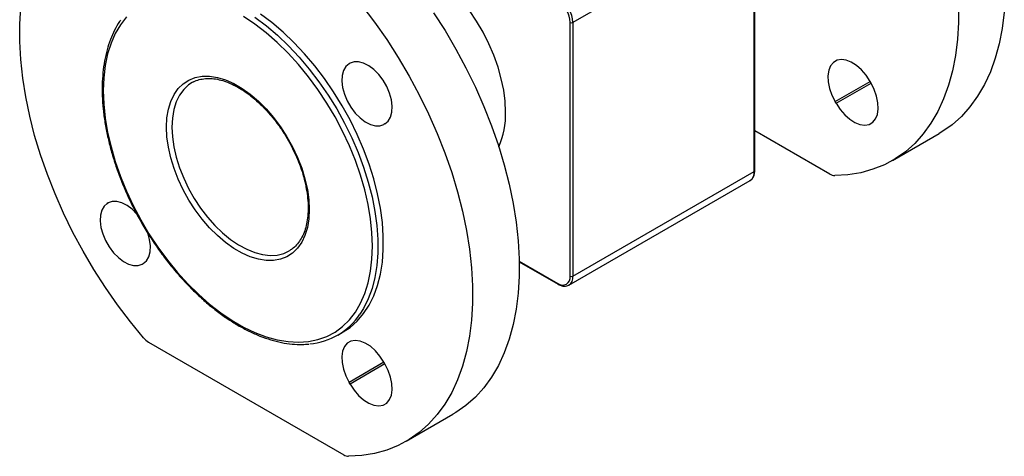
# Model space of a CAD drawing. Header units: millimetres. Extents: x 15 to 415, y 5 to 292.
# Tile 4 of 30: x 82 to 132, y 189 to 212. Entities that reach past the tile are written whole.
import ezdxf

# ---------------------------------------------------------------- set-up
doc = ezdxf.new("R2010")
doc.units = ezdxf.units.MM

msp = doc.modelspace()

# ---------------------------------------------------------------- linework, layer by layer
at = {"color": 7, "linetype": 'Continuous', "lineweight": 25}
for p, q in [((119.4455, 216.8463), (110.1117, 211.458)), ((119.4455, 203.7816), (119.4455, 216.8463)), ((119.4748, 203.8224), (119.4748, 216.8871)), ((109.9702, 198.3933), (109.9702, 211.458)), ((110.1117, 211.458), (110.1117, 198.3933)), ((98.6325, 209.3589), (98.5825, 209.3301)), ((125.4641, 208.3357), (125.4141, 208.4223)), ((90.5712, 208.3967), (90.4999, 208.3578)), ((123.6641, 207.2963), (123.6141, 207.3829)), ((100.4325, 206.2413), (100.3825, 206.2124)), ((123.3385, 203.656), (119.4748, 205.8865)), ((126.5634, 204.3515), (128.9676, 205.7394)), ((110.1117, 198.3933), (119.4455, 203.7816)), ((109.9045, 197.9355), (119.2383, 203.3238)), ((86.1325, 202.1405), (86.1825, 202.1694)), ((87.9325, 199.0228), (87.9825, 199.0517)), ((107.3512, 199.1365), (109.3546, 197.98)), ((97.9993, 195.3671), (98.2821, 195.5304)), ((88.2581, 195.0066), (98.307, 189.2055)), ((100.4325, 193.8853), (100.3825, 193.9719)), ((98.6325, 192.8458), (98.5825, 192.9324)), ((101.5319, 189.9011), (103.936, 191.289))]:
    msp.add_line(p, q, dxfattribs=at)
at = {"color": 8, "linetype": 'Continuous', "lineweight": 25}
for p, q in [((98.6353, 209.3605), (98.5825, 209.3301)), ((123.6141, 207.3829), (125.4143, 208.4221)), ((123.6641, 207.2963), (125.4643, 208.3355)), ((86.1853, 202.171), (86.1325, 202.1405)), ((107.3506, 199.1708), (109.3339, 198.0258)), ((100.3827, 193.9716), (98.5825, 192.9324)), ((100.4327, 193.885), (98.6325, 192.8458))]:
    msp.add_line(p, q, dxfattribs=at)
at = {"color": 7, "linetype": 'Continuous', "lineweight": 25, "flags": 128}
for points in [[(106.6468, 206.8442), (106.622, 207.3967), (106.5478, 207.9715), (106.425, 208.5623), (106.2551, 209.1623), (106.0399, 209.7647), (105.7819, 210.3627), (105.4841, 210.9494), (105.1497, 211.5184), (104.7827, 212.0631), (104.3871, 212.5773), (103.9674, 213.0552), (103.5284, 213.4914), (103.0751, 213.881), (102.6126, 214.2196), (102.1461, 214.5032), (101.6809, 214.7287), (101.2223, 214.8936), (100.7755, 214.996), (100.3456, 215.0347), (100.2412, 215.0343)], [(88.0021, 195.2252), (87.32, 196.0523), (86.6645, 196.9156), (86.0385, 197.8113), (85.4447, 198.7354), (84.8858, 199.6839), (84.3643, 200.6523), (83.8825, 201.6366), (83.4426, 202.6322), (83.0464, 203.6347), (82.6958, 204.6397), (82.3924, 205.6428), (82.1374, 206.6393), (81.9321, 207.625), (81.7773, 208.5953), (81.6737, 209.5461), (81.6218, 210.473), (81.6218, 211.372), (81.6737, 212.239)], [(99.245, 212.3295), (99.9005, 211.4662), (100.5266, 210.5704), (101.1203, 209.6463), (101.6792, 208.6979), (102.2007, 207.7294), (102.6825, 206.7452), (103.1225, 205.7496), (103.5186, 204.747), (103.8692, 203.742), (104.1727, 202.739), (104.4276, 201.7424), (104.633, 200.7568), (104.7878, 199.7864), (104.8914, 198.8357), (104.9433, 197.9087), (104.9433, 197.0098), (104.8914, 196.1428), (104.7878, 195.3117), (104.633, 194.52), (104.4276, 193.7715), (104.1727, 193.0693), (103.8692, 192.4166), (103.5186, 191.8164), (103.1225, 191.2712), (102.6825, 190.7836), (102.2007, 190.3556), (101.6792, 189.9892), (101.1203, 189.6861), (100.5266, 189.4475), (99.9005, 189.2746), (99.245, 189.1681), (98.563, 189.1285)], [(102.9307, 211.9583), (103.5245, 211.0342), (104.0834, 210.0858), (104.6049, 209.1173), (105.0867, 208.1331), (105.5267, 207.1375), (105.9228, 206.1349), (106.2734, 205.1299), (106.5768, 204.1269), (106.8318, 203.1303), (107.0371, 202.1447), (107.192, 201.1743), (107.2955, 200.2236), (107.3475, 199.2966), (107.3475, 198.3977), (107.2955, 197.5307), (107.192, 196.6995), (107.0371, 195.9079), (106.8318, 195.1594), (106.5768, 194.4572), (106.2734, 193.8045), (105.9228, 193.2043), (105.5267, 192.6591), (105.0867, 192.1715), (104.6049, 191.7435), (104.0834, 191.3771), (103.936, 191.289)], [(129.9749, 212.3592), (129.9749, 211.4602), (129.923, 210.5932), (129.8194, 209.7621), (129.6646, 208.9705), (129.4592, 208.2219), (129.2042, 207.5197), (128.9008, 206.867), (128.5502, 206.2668), (128.1541, 205.7216), (127.7141, 205.234), (127.2323, 204.806), (126.7108, 204.4397), (126.1519, 204.1365), (125.5581, 203.898), (124.9321, 203.725), (124.2766, 203.6185), (123.5946, 203.5789)], [(132.3271, 211.9811), (132.2235, 211.15), (132.0687, 210.3583), (131.8634, 209.6098), (131.6084, 208.9076), (131.305, 208.2549), (130.9544, 207.6547), (130.5582, 207.1095), (130.1183, 206.6219), (129.6365, 206.1939), (129.115, 205.8276), (128.9676, 205.7394)], [(85.9286, 207.9464), (85.9536, 207.2533), (86.0283, 206.5365), (86.1522, 205.8009), (86.3245, 205.052), (86.5438, 204.2952), (86.8086, 203.5358), (87.117, 202.7794), (87.4668, 202.0313), (87.8554, 201.2971), (88.28, 200.582), (88.7377, 199.8911), (89.225, 199.2294), (89.7385, 198.6017), (90.2745, 198.0125), (90.8291, 197.466), (91.3983, 196.9663), (91.9781, 196.5168), (92.5642, 196.1209), (93.1524, 195.7813), (93.7385, 195.5006), (94.3182, 195.2807), (94.8874, 195.1232), (95.442, 195.0293), (95.978, 194.9997), (96.4915, 195.0345), (96.9789, 195.1335), (97.4365, 195.296), (97.8612, 195.5209), (98.2498, 195.8064), (98.5995, 196.1506), (98.9079, 196.551), (99.1728, 197.0046), (99.3921, 197.5083), (99.5643, 198.0583), (99.6882, 198.6507), (99.7629, 199.2813), (99.7879, 199.9456), (99.7629, 200.6386), (99.6882, 201.3555), (99.5643, 202.091), (99.3921, 202.8399), (99.1728, 203.5968), (98.9079, 204.3561), (98.5995, 205.1126), (98.2498, 205.8606), (97.8612, 206.5948), (97.4365, 207.31), (96.9789, 208.0009), (96.4915, 208.6625), (95.978, 209.2902), (95.442, 209.8794), (94.8874, 210.4259), (94.3182, 210.9257), (93.7385, 211.3751), (93.1524, 211.7711)], [(87.117, 211.7413), (86.8086, 211.3409), (86.5438, 210.8873), (86.3245, 210.3837), (86.1522, 209.8336), (86.0283, 209.2412), (85.9536, 208.6106), (85.9286, 207.9464)], [(98.2821, 195.5304), (98.6353, 195.7654), (99.0031, 196.0889), (99.3309, 196.4693), (99.6162, 196.9039), (99.857, 197.3896), (100.0518, 197.923), (100.1991, 198.5004), (100.2978, 199.1176), (100.3474, 199.7705), (100.3474, 200.4544), (100.2978, 201.1644), (100.1991, 201.8957), (100.0518, 202.6431), (99.857, 203.4014), (99.6162, 204.1652), (99.3309, 204.9292), (99.0031, 205.6879), (98.6353, 206.4362), (98.2299, 207.1688), (97.7898, 207.8804), (97.3181, 208.5662), (96.8181, 209.2213), (96.2932, 209.8411), (95.7473, 210.4213), (95.1841, 210.9578), (94.6075, 211.4468), (94.0217, 211.8849)], [(100.4325, 206.2413), (100.6, 206.3834), (100.7208, 206.5874), (100.7897, 206.8445), (100.8036, 207.1433), (100.762, 207.4708), (100.6666, 207.8127), (100.5217, 208.154), (100.3335, 208.4799), (100.1104, 208.7761), (99.862, 209.0296), (99.5991, 209.2294), (99.3334, 209.3667), (99.0764, 209.4356), (98.8393, 209.4329), (98.6325, 209.3589)], [(125.4141, 208.4223), (125.2073, 208.7351), (124.9702, 209.0114), (124.7132, 209.2393), (124.4475, 209.4088), (124.1847, 209.5125), (123.9363, 209.5457), (123.7131, 209.5072), (123.525, 209.3986), (123.38, 209.2245), (123.2847, 208.9927), (123.2431, 208.7133), (123.257, 208.3984), (123.3259, 208.0618), (123.4467, 207.7183), (123.6141, 207.3829)], [(98.5825, 209.3301), (98.4151, 209.188), (98.2943, 208.9839), (98.2254, 208.7269), (98.2115, 208.4281), (98.2531, 208.1006), (98.3485, 207.7586), (98.4934, 207.4173), (98.6815, 207.0914), (98.9047, 206.7952), (99.1531, 206.5417), (99.4159, 206.3419), (99.6816, 206.2046), (99.9387, 206.1358), (100.1757, 206.1384), (100.3825, 206.2124)], [(89.1813, 206.0686), (89.2062, 206.5472), (89.2804, 206.9906), (89.4031, 207.3928), (89.5724, 207.7484), (89.7862, 208.0526), (90.0416, 208.3013), (90.335, 208.4911), (90.6625, 208.6193), (91.0198, 208.6844), (91.4019, 208.6855), (91.8037, 208.6224), (92.2198, 208.4961), (92.6445, 208.3082), (93.0721, 208.0614), (93.4968, 207.7589), (93.9128, 207.4048), (94.3146, 207.004), (94.6967, 206.5618), (95.054, 206.0842), (95.3815, 205.5777), (95.675, 205.0492), (95.9303, 204.5057), (96.1441, 203.9547), (96.3135, 203.4035), (96.4361, 202.8597), (96.5104, 202.3306), (96.5352, 201.8233), (96.5104, 201.3447), (96.4361, 200.9013), (96.3135, 200.4991), (96.1441, 200.1435), (95.9303, 199.8393), (95.675, 199.5906), (95.3815, 199.4009), (95.054, 199.2726), (94.6967, 199.2075), (94.3146, 199.2065), (93.9128, 199.2695), (93.4968, 199.3959), (93.0721, 199.5837), (92.6445, 199.8306), (92.2198, 200.133), (91.8037, 200.4871), (91.4019, 200.8879), (91.0198, 201.3301), (90.6625, 201.8077), (90.335, 202.3142), (90.0416, 202.8427), (89.7862, 203.3862), (89.5724, 203.9372), (89.4031, 204.4884), (89.2804, 205.0322), (89.2062, 205.5613), (89.1813, 206.0686)], [(123.6641, 207.2963), (123.8709, 206.9835), (124.108, 206.7072), (124.365, 206.4793), (124.6307, 206.3098), (124.8935, 206.2061), (125.1419, 206.1728), (125.3651, 206.2114), (125.5533, 206.32), (125.6982, 206.494), (125.7935, 206.7259), (125.8352, 207.0053), (125.8212, 207.3202), (125.7524, 207.6567), (125.6316, 208.0003), (125.4641, 208.3357)], [(86.1325, 202.1405), (85.9651, 201.9984), (85.8443, 201.7943), (85.7754, 201.5373), (85.7615, 201.2385), (85.8031, 200.911), (85.8985, 200.5691), (86.0434, 200.2277), (86.2315, 199.9018), (86.4547, 199.6057), (86.7031, 199.3521), (86.9659, 199.1524), (87.2316, 199.015), (87.4887, 198.9462), (87.7257, 198.9488), (87.9325, 199.0228)], [(87.7147, 201.5213), (87.6604, 201.5865), (87.412, 201.8401), (87.1491, 202.0398), (86.8834, 202.1772), (86.6264, 202.246), (86.3893, 202.2434), (86.1825, 202.1694)], [(87.9825, 199.0517), (88.15, 199.1938), (88.2708, 199.3978), (88.3397, 199.6549), (88.3536, 199.9537), (88.312, 200.2812), (88.2166, 200.6231), (88.1959, 200.68)], [(100.3825, 193.9719), (100.1757, 194.2846), (99.9387, 194.561), (99.6816, 194.7889), (99.4159, 194.9584), (99.1531, 195.062), (98.9047, 195.0953), (98.6815, 195.0568), (98.4934, 194.9481), (98.3485, 194.7741), (98.2531, 194.5423), (98.2115, 194.2628), (98.2254, 193.948), (98.2943, 193.6114), (98.4151, 193.2679), (98.5825, 192.9324)], [(98.6325, 192.8458), (98.8393, 192.5331), (99.0764, 192.2567), (99.3334, 192.0288), (99.5991, 191.8593), (99.862, 191.7557), (100.1104, 191.7224), (100.3335, 191.7609), (100.5217, 191.8696), (100.6666, 192.0436), (100.762, 192.2754), (100.8036, 192.5549), (100.7897, 192.8698), (100.7208, 193.2063), (100.6, 193.5498), (100.4325, 193.8853)]]:
    msp.add_lwpolyline(points, dxfattribs=at)
at = {"color": 8, "linetype": 'Continuous', "lineweight": 25, "flags": 128}
for points in [[(93.7388, 211.7216), (94.3247, 211.2835), (94.9012, 210.7945), (95.4645, 210.258), (96.0104, 209.6778), (96.5352, 209.058), (97.0352, 208.4029), (97.507, 207.7172), (97.9471, 207.0055), (98.3524, 206.273), (98.7203, 205.5247), (99.048, 204.7659), (99.3333, 204.0019), (99.5742, 203.2381), (99.769, 202.4798), (99.9162, 201.7324), (100.015, 201.0011), (100.0646, 200.2911), (100.0646, 199.6072), (100.015, 198.9544), (99.9162, 198.3371), (99.769, 197.7597), (99.5742, 197.2263), (99.3333, 196.7406), (99.1461, 196.4424)], [(90.4999, 208.3578), (90.3215, 208.239), (90.0673, 208.0012), (89.8543, 207.7077), (89.6854, 207.3625), (89.5631, 206.9705), (89.489, 206.5372), (89.4642, 206.0686)], [(89.4642, 206.0686), (89.489, 205.5714), (89.5631, 205.0525), (89.6854, 204.5193), (89.8543, 203.9791), (90.0673, 203.4396), (90.3215, 202.9084), (90.6133, 202.3929), (90.9385, 201.9003), (91.2928, 201.4376), (91.6709, 201.0113), (92.0678, 200.6273), (92.4777, 200.291), (92.8949, 200.0072), (93.3136, 199.7798), (93.7279, 199.612), (94.132, 199.5063), (94.5202, 199.464), (94.887, 199.4857), (95.2274, 199.5713), (95.4961, 199.6954)]]:
    msp.add_lwpolyline(points, dxfattribs=at)
at = {"color": 7, "linetype": 'Continuous', "lineweight": 25}
for centre, radius, start, end in [((108.5886, 211.3951), 1.3831, 2.60548, 57.39452), ((108.5765, 211.3881), 1.5368, 2.60548, 57.39452), ((110.041, 211.5944), 0.1537, 242.60967, 297.39033), ((102.464, 206.7424), 4.1841, 336.31248, 1.39494), ((123.6094, 204.0921), 0.5134, 238.15528, 268.33963), ((109.5823, 198.3304), 0.393, 230.79671, 9.21404), ((110.041, 198.5298), 0.1537, 242.60967, 297.39033), ((96.2604, 198.3809), 3.4764, 274.9665, 326.10864), ((88.7795, 195.8767), 1.0144, 219.96682, 239.06762), ((98.5779, 189.6417), 0.5134, 238.15528, 268.33963)]:
    msp.add_arc(centre, radius, start, end, dxfattribs=at)
at = {"color": 8, "linetype": 'Continuous', "lineweight": 25}
for centre, radius, start, end in [((118.9555, 203.7275), 0.493, 305.01333, 6.29885), ((119.4247, 203.8274), 0.0503, 294.37466, 354.3052), ((109.6253, 198.3385), 0.4894, 303.55257, 6.43099), ((109.3839, 198.0209), 0.0503, 174.3804, 234.29307)]:
    msp.add_arc(centre, radius, start, end, dxfattribs=at)
at = {"color": 7, "linetype": 'Continuous', "lineweight": 25}
for points, knots in [([(86.8185, 211.5765), (86.7991, 211.551), (86.6802, 211.3946), (86.5007, 211.0613), (86.2837, 210.5773), (86.113, 210.0473), (85.9851, 209.4799), (85.9027, 208.8773), (85.8726, 208.3871), (85.8705, 208.0989), (85.87, 208.028)], [0, 0, 0, 0, 0.0296337, 0.1817592, 0.3345134, 0.4878218, 0.6415509, 0.7955576, 0.9497189, 1, 1, 1, 1]), ([(90.5686, 208.3883), (90.5929, 208.4028), (90.7063, 208.4706), (90.9392, 208.5368), (91.2651, 208.583), (91.6156, 208.568), (91.9826, 208.4974), (92.3624, 208.3713), (92.7504, 208.1913), (93.1421, 207.9592), (93.5325, 207.6777), (93.9166, 207.3501), (94.2895, 206.9801), (94.6462, 206.5724), (94.982, 206.1321), (95.2925, 205.6647), (95.5737, 205.1763), (95.8219, 204.6732), (96.034, 204.1618), (96.2073, 203.6488), (96.3397, 203.1409), (96.4298, 202.6449), (96.4766, 202.1671), (96.48, 201.7138), (96.4406, 201.2908), (96.3594, 200.9035), (96.2383, 200.5566), (96.0796, 200.2528), (95.8836, 199.9976), (95.6886, 199.8112), (95.5465, 199.7321), (95.4929, 199.7022)], [0, 0, 0, 0, 0.01018199, 0.0474807, 0.08449282, 0.12098945, 0.1570381, 0.19280966, 0.22844994, 0.26405092, 0.29965184, 0.33527805, 0.37093893, 0.40663356, 0.44235591, 0.47809755, 0.51384904, 0.54960045, 0.58533844, 0.62105285, 0.65673376, 0.69237211, 0.72796123, 0.7634999, 0.798998, 0.83448225, 0.86999635, 0.90563853, 0.94156116, 0.97794184, 1, 1, 1, 1]), ([(85.87, 208.028), (85.8713, 207.9123), (85.875, 207.577), (85.9157, 207.0043), (86.0068, 206.3072), (86.1426, 205.5957), (86.3215, 204.8745), (86.5426, 204.1482), (86.8042, 203.4213), (87.1048, 202.6983), (87.4423, 201.9837), (87.8147, 201.282), (88.2197, 200.5975), (88.6546, 199.9345), (89.1169, 199.2972), (89.6035, 198.6896), (90.1116, 198.1155), (90.638, 197.5785), (91.1794, 197.082), (91.7327, 196.6292), (92.2944, 196.2229), (92.8611, 195.866), (93.4293, 195.5606), (93.9957, 195.309), (94.5565, 195.1132), (95.1084, 194.9739), (95.6467, 194.8951), (96.1154, 194.8697), (96.3949, 194.8964), (96.5076, 194.9072)], [0, 0, 0, 0, 0.0201325, 0.0583276, 0.096517, 0.1346937, 0.1728568, 0.2110069, 0.2491455, 0.2872749, 0.3253977, 0.3635165, 0.4016341, 0.4397531, 0.4778757, 0.5160047, 0.5541429, 0.5922933, 0.6304583, 0.6686403, 0.7068408, 0.7450599, 0.7832958, 0.8215431, 0.8597875, 0.8980077, 0.9361748, 0.9742518, 1, 1, 1, 1]), ([(119.2247, 203.3255), (119.2449, 203.3341), (119.3141, 203.3635), (119.3955, 203.4715), (119.4631, 203.6289), (119.4709, 203.7577), (119.4748, 203.8224)], [0, 0, 0, 0, 0.1203241, 0.4115765, 0.704005, 1, 1, 1, 1]), ([(109.3546, 197.98), (109.3876, 197.9625), (109.4835, 197.9116), (109.6355, 197.8751), (109.7879, 197.8783), (109.8619, 197.9206), (109.8909, 197.9372)], [0, 0, 0, 0, 0.1767375, 0.5133147, 0.8093899, 1, 1, 1, 1])]:
    msp.add_open_spline(points, degree=3, knots=knots, dxfattribs=at)

doc.saveas('drawing.dxf')
